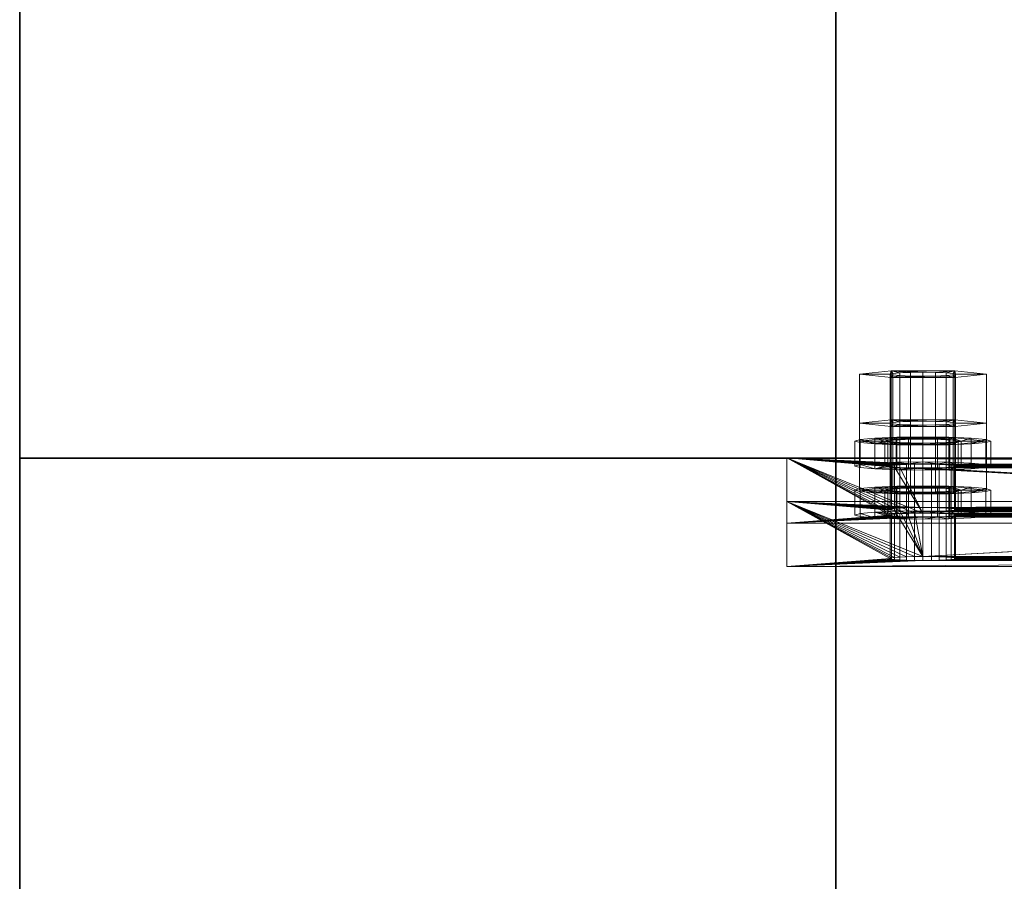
# Model space of a CAD drawing. Extents: x -0.3 to 41.3, y 0 to 17.8.
# Tile 103 of 256: x -0.026 to 0.155, y 10.339 to 10.498. Entities that reach past the tile are written whole.
import ezdxf

# ---------------------------------------------------------------- set-up
doc = ezdxf.new("R2010")
doc.units = 0
doc.header["$MEASUREMENT"] = 0
for name, color, linetype, lineweight in [('ANILHAS', 135, 'Continuous', 0), ('PLACAS_DE_BASE', 144, 'Continuous', 0), ('PORCAS', 157, 'Continuous', 0)]:
    doc.layers.add(name, color=color, linetype=linetype, lineweight=lineweight)
doc.layers.add('V209', color=7, linetype='Continuous')
doc.layers.add('V221', color=7, linetype='Continuous')

msp = doc.modelspace()

# ---------------------------------------------------------------- linework, layer by layer
at = {"layer": 'V209', "color": 252, "true_color": 0x838383}
for points, invisible_edges in [([(0.79775, 10.41714, 199.8), (0.12447, 10.41714, 199.8), (0.12447, 10.26714, 199.8)], 12), ([(0.79775, 10.41714, 199.3), (0.12447, 10.41714, 199.3), (0.12447, 10.26714, 199.3)], 12), ([(0.79775, 10.41714, 199.8), (0.12447, 10.26714, 199.8), (0.79775, 10.26714, 199.8)], 9), ([(0.79775, 10.41714, 199.3), (0.12447, 10.26714, 199.3), (0.79775, 10.26714, 199.3)], 9)]:
    msp.add_3dface(points, dxfattribs=dict(at, invisible_edges=invisible_edges))
for points in [[(0.79775, 10.41714, 199.8), (0.12447, 10.41714, 199.8), (0.12447, 10.41714, 199.3), (0.79775, 10.41714, 199.3)], [(0.12447, 10.41714, 199.8), (0.12447, 10.26714, 199.8), (0.12447, 10.26714, 199.3), (0.12447, 10.41714, 199.3)]]:
    msp.add_3dface(points, dxfattribs=at)
at = {"layer": 'V221', "color": 252, "true_color": 0x838383}
for points, invisible_edges in [([(0.12447, 11.46714, 199.8), (-0.02553, 11.46714, 199.8), (-0.02553, 10.41714, 199.8)], 12), ([(0.12447, 11.46714, 199.1), (-0.02553, 11.46714, 199.1), (-0.02553, 10.41714, 199.1)], 12), ([(0.12447, 11.46714, 199.8), (-0.02553, 10.41714, 199.8), (0.12447, 10.41714, 199.8)], 9), ([(0.12447, 11.46714, 199.1), (-0.02553, 10.41714, 199.1), (0.12447, 10.41714, 199.1)], 9), ([(0.12447, 10.41714, 199.8), (-0.02553, 10.41714, 199.8), (-0.02553, 10.34214, 199.8)], 12), ([(0.12447, 10.41714, 199.1), (-0.02553, 10.41714, 199.1), (-0.02553, 10.34214, 199.1)], 12), ([(0.12447, 10.41714, 199.8), (-0.02553, 10.34214, 199.8), (-0.02553, 10.26714, 199.8)], 13), ([(0.12447, 10.41714, 199.1), (-0.02553, 10.34214, 199.1), (-0.02553, 10.26714, 199.1)], 13), ([(0.12447, 10.41714, 199.8), (-0.02553, 10.26714, 199.8), (0.12447, 10.26714, 199.8)], 9), ([(0.12447, 10.41714, 199.1), (-0.02553, 10.26714, 199.1), (0.12447, 10.26714, 199.1)], 9)]:
    msp.add_3dface(points, dxfattribs=dict(at, invisible_edges=invisible_edges))
for points in [[(-0.02553, 11.46714, 199.8), (-0.02553, 10.41714, 199.8), (-0.02553, 10.41714, 199.1), (-0.02553, 11.46714, 199.1)], [(0.12447, 10.41714, 199.8), (0.12447, 11.46714, 199.8), (0.12447, 11.46714, 199.1), (0.12447, 10.41714, 199.1)], [(-0.02553, 10.41714, 199.8), (0.12447, 10.41714, 199.8), (0.12447, 10.41714, 199.1), (-0.02553, 10.41714, 199.1)], [(0.12447, 10.41714, 199.8), (-0.02553, 10.41714, 199.8), (-0.02553, 10.41714, 199.1), (0.12447, 10.41714, 199.1)], [(-0.02553, 10.41714, 199.8), (-0.02553, 10.34214, 199.8), (-0.02553, 10.34214, 199.1), (-0.02553, 10.41714, 199.1)], [(0.12447, 10.26714, 199.8), (0.12447, 10.41714, 199.8), (0.12447, 10.41714, 199.1), (0.12447, 10.26714, 199.1)], [(-0.02553, 10.34214, 199.8), (-0.02553, 10.26714, 199.8), (-0.02553, 10.26714, 199.1), (-0.02553, 10.34214, 199.1)]]:
    msp.add_3dface(points, dxfattribs=at)

# ---------------------------------------------------------------- meshes
at = {"layer": 'ANILHAS'}
mesh = msp.add_polyface(dxfattribs=at)
corners = [(0.12795, 10.4157, 199.49543), (0.12795, 10.42029, 199.49515), (0.1289, 10.41541, 199.49066), (0.1289, 10.41598, 199.5002), (0.1289, 10.42, 199.49038), (0.1289, 10.42058, 199.49992), (0.13161, 10.41517, 199.4866), (0.13161, 10.41623, 199.50425), (0.13161, 10.41976, 199.48633), (0.13161, 10.42082, 199.50398), (0.13345, 10.4157, 199.49543), (0.13345, 10.42029, 199.49515), (0.13398, 10.41554, 199.49275), (0.13398, 10.41586, 199.4981), (0.13398, 10.42013, 199.49248), (0.13398, 10.42045, 199.49783), (0.1355, 10.4154, 199.49049), (0.1355, 10.41599, 199.50037), (0.1355, 10.41999, 199.49021), (0.1355, 10.42059, 199.50009), (0.13567, 10.415, 199.4839), (0.13567, 10.41639, 199.50696), (0.13567, 10.4196, 199.48362), (0.13567, 10.42098, 199.50668), (0.13777, 10.41531, 199.48897), (0.13777, 10.41609, 199.50189), (0.13777, 10.4199, 199.48869), (0.13777, 10.42068, 199.50161), (0.14045, 10.41495, 199.48295), (0.14045, 10.41528, 199.48844), (0.14045, 10.41612, 199.50241), (0.14045, 10.41645, 199.5079), (0.14045, 10.41954, 199.48267), (0.14045, 10.41987, 199.48816), (0.14045, 10.42071, 199.50214), (0.14045, 10.42104, 199.50763), (0.14313, 10.41531, 199.48897), (0.14313, 10.41609, 199.50189), (0.14313, 10.4199, 199.48869), (0.14313, 10.42068, 199.50161), (0.14523, 10.415, 199.4839), (0.14523, 10.41639, 199.50696), (0.14523, 10.4196, 199.48362), (0.14523, 10.42098, 199.50668), (0.1454, 10.4154, 199.49049), (0.1454, 10.41599, 199.50037), (0.1454, 10.41999, 199.49021), (0.1454, 10.42059, 199.50009), (0.14692, 10.41554, 199.49275), (0.14692, 10.41586, 199.4981), (0.14692, 10.42013, 199.49248), (0.14692, 10.42045, 199.49783), (0.14745, 10.4157, 199.49543), (0.14745, 10.42029, 199.49515), (0.14929, 10.41517, 199.4866), (0.14929, 10.41623, 199.50425), (0.14929, 10.41976, 199.48633), (0.14929, 10.42082, 199.50398), (0.152, 10.41541, 199.49066), (0.152, 10.41598, 199.5002), (0.152, 10.42, 199.49038), (0.152, 10.42058, 199.49992), (0.15295, 10.4157, 199.49543), (0.15295, 10.42029, 199.49515)]
mesh.append_faces([[corners[k] for k in face] for face in [(0, 3, 5, 1), (3, 7, 9, 5), (7, 21, 23, 9), (21, 31, 35, 23), (31, 41, 43, 35), (41, 55, 57, 43), (55, 59, 61, 57), (59, 62, 63, 61), (62, 58, 60, 63), (58, 54, 56, 60), (54, 40, 42, 56), (40, 28, 32, 42), (28, 20, 22, 32), (20, 6, 8, 22), (6, 2, 4, 8), (2, 0, 1, 4), (10, 12, 14, 11), (12, 16, 18, 14), (16, 24, 26, 18), (24, 29, 33, 26), (29, 36, 38, 33), (36, 44, 46, 38), (44, 48, 50, 46), (48, 52, 53, 50), (52, 49, 51, 53), (49, 45, 47, 51), (45, 37, 39, 47), (37, 30, 34, 39), (30, 25, 27, 34), (25, 17, 19, 27), (17, 13, 15, 19), (13, 10, 11, 15)]])
mesh.append_faces([[corners[k] for k in face] for face in [(59, 58, 62), (2, 3, 0), (60, 61, 63), (5, 4, 1)]], dxfattribs={"vtx0": -1})
mesh.append_faces([[corners[k] for k in face] for face in [(41, 52, 55), (52, 41, 49), (49, 41, 45), (45, 41, 37), (37, 31, 30), (30, 31, 25), (25, 21, 17), (17, 7, 13), (13, 7, 10), (58, 59, 54), (54, 55, 40), (40, 36, 28), (28, 29, 20), (20, 16, 6), (6, 3, 2), (61, 56, 57), (53, 42, 50), (50, 42, 46), (46, 42, 38), (38, 32, 33), (33, 22, 26), (26, 22, 18), (18, 8, 14), (14, 8, 11), (9, 8, 5), (43, 39, 35), (35, 27, 23), (23, 19, 9)]], dxfattribs={"vtx0": -1, "vtx1": -1})
mesh.append_faces([[corners[k] for k in face] for face in [(40, 55, 52), (6, 10, 7), (57, 42, 53), (11, 8, 9)]], dxfattribs={"vtx0": -1, "vtx1": -1, "vtx2": -1})
mesh.append_faces([[corners[k] for k in face] for face in [(37, 41, 31), (25, 31, 21), (17, 21, 7), (54, 59, 55), (40, 52, 48), (40, 48, 44), (40, 44, 36), (28, 36, 29), (20, 29, 24), (20, 24, 16), (6, 16, 12), (6, 12, 10), (6, 7, 3), (61, 60, 56), (57, 56, 42), (38, 42, 32), (33, 32, 22), (18, 22, 8), (5, 8, 4), (53, 43, 57), (43, 53, 51), (43, 51, 47), (43, 47, 39), (35, 39, 34), (35, 34, 27), (23, 27, 19), (9, 19, 15), (9, 15, 11)]], dxfattribs={"vtx0": -1, "vtx2": -1})
mesh = msp.add_polyface(dxfattribs=at)
corners = [(0.12795, 10.4067, 199.3457), (0.12795, 10.41129, 199.34542), (0.1289, 10.40641, 199.34093), (0.1289, 10.40699, 199.35047), (0.1289, 10.41101, 199.34065), (0.1289, 10.41158, 199.35019), (0.13161, 10.40617, 199.33687), (0.13161, 10.40723, 199.35452), (0.13161, 10.41076, 199.3366), (0.13161, 10.41182, 199.35425), (0.13345, 10.4067, 199.3457), (0.13345, 10.41129, 199.34542), (0.13398, 10.40654, 199.34302), (0.13398, 10.40686, 199.34837), (0.13398, 10.41113, 199.34275), (0.13398, 10.41145, 199.3481), (0.1355, 10.4064, 199.34076), (0.1355, 10.407, 199.35064), (0.1355, 10.411, 199.34048), (0.1355, 10.41159, 199.35036), (0.13567, 10.40601, 199.33417), (0.13567, 10.40739, 199.35723), (0.13567, 10.4106, 199.33389), (0.13567, 10.41199, 199.35695), (0.13777, 10.40631, 199.33924), (0.13777, 10.40709, 199.35216), (0.13777, 10.4109, 199.33896), (0.13777, 10.41168, 199.35188), (0.14045, 10.40595, 199.33322), (0.14045, 10.40628, 199.33871), (0.14045, 10.40712, 199.35268), (0.14045, 10.40745, 199.35817), (0.14045, 10.41054, 199.33294), (0.14045, 10.41087, 199.33843), (0.14045, 10.41171, 199.35241), (0.14045, 10.41204, 199.3579), (0.14313, 10.40631, 199.33924), (0.14313, 10.40709, 199.35216), (0.14313, 10.4109, 199.33896), (0.14313, 10.41168, 199.35188), (0.14523, 10.40601, 199.33417), (0.14523, 10.40739, 199.35723), (0.14523, 10.4106, 199.33389), (0.14523, 10.41199, 199.35695), (0.1454, 10.4064, 199.34076), (0.1454, 10.407, 199.35064), (0.1454, 10.411, 199.34048), (0.1454, 10.41159, 199.35036), (0.14692, 10.40654, 199.34302), (0.14692, 10.40686, 199.34837), (0.14692, 10.41113, 199.34275), (0.14692, 10.41145, 199.3481), (0.14745, 10.4067, 199.3457), (0.14745, 10.41129, 199.34542), (0.14929, 10.40617, 199.33687), (0.14929, 10.40723, 199.35452), (0.14929, 10.41076, 199.3366), (0.14929, 10.41182, 199.35425), (0.152, 10.40641, 199.34093), (0.152, 10.40699, 199.35047), (0.152, 10.41101, 199.34065), (0.152, 10.41158, 199.35019), (0.15295, 10.4067, 199.3457), (0.15295, 10.41129, 199.34542)]
mesh.append_faces([[corners[k] for k in face] for face in [(0, 3, 5, 1), (3, 7, 9, 5), (7, 21, 23, 9), (21, 31, 35, 23), (31, 41, 43, 35), (41, 55, 57, 43), (55, 59, 61, 57), (59, 62, 63, 61), (62, 58, 60, 63), (58, 54, 56, 60), (54, 40, 42, 56), (40, 28, 32, 42), (28, 20, 22, 32), (20, 6, 8, 22), (6, 2, 4, 8), (2, 0, 1, 4), (10, 12, 14, 11), (12, 16, 18, 14), (16, 24, 26, 18), (24, 29, 33, 26), (29, 36, 38, 33), (36, 44, 46, 38), (44, 48, 50, 46), (48, 52, 53, 50), (52, 49, 51, 53), (49, 45, 47, 51), (45, 37, 39, 47), (37, 30, 34, 39), (30, 25, 27, 34), (25, 17, 19, 27), (17, 13, 15, 19), (13, 10, 11, 15)]])
mesh.append_faces([[corners[k] for k in face] for face in [(59, 58, 62), (2, 3, 0), (60, 61, 63), (5, 4, 1)]], dxfattribs={"vtx0": -1})
mesh.append_faces([[corners[k] for k in face] for face in [(41, 52, 55), (52, 41, 49), (49, 41, 45), (45, 41, 37), (37, 31, 30), (30, 31, 25), (25, 21, 17), (17, 7, 13), (13, 7, 10), (58, 59, 54), (54, 55, 40), (40, 36, 28), (28, 29, 20), (20, 16, 6), (6, 3, 2), (61, 56, 57), (53, 42, 50), (50, 42, 46), (46, 42, 38), (38, 32, 33), (33, 22, 26), (26, 22, 18), (18, 8, 14), (14, 8, 11), (9, 8, 5), (43, 39, 35), (35, 27, 23), (23, 19, 9)]], dxfattribs={"vtx0": -1, "vtx1": -1})
mesh.append_faces([[corners[k] for k in face] for face in [(40, 55, 52), (6, 10, 7), (57, 42, 53), (11, 8, 9)]], dxfattribs={"vtx0": -1, "vtx1": -1, "vtx2": -1})
mesh.append_faces([[corners[k] for k in face] for face in [(37, 41, 31), (25, 31, 21), (17, 21, 7), (54, 59, 55), (40, 52, 48), (40, 48, 44), (40, 44, 36), (28, 36, 29), (20, 29, 24), (20, 24, 16), (6, 16, 12), (6, 12, 10), (6, 7, 3), (61, 60, 56), (57, 56, 42), (38, 42, 32), (33, 32, 22), (18, 22, 8), (5, 8, 4), (53, 43, 57), (43, 53, 51), (43, 51, 47), (43, 47, 39), (35, 39, 34), (35, 34, 27), (23, 27, 19), (9, 19, 15), (9, 15, 11)]], dxfattribs={"vtx0": -1, "vtx2": -1})
at = {"layer": 'PLACAS_DE_BASE'}
mesh = msp.add_polyface(dxfattribs=at)
corners = [(0.11545, 10.39722, 199.32123), (0.13445, 10.39872, 199.34618), (0.11545, 10.40921, 199.52087), (0.13465, 10.39862, 199.34463), (0.13525, 10.39854, 199.34319), (0.13621, 10.39846, 199.34195), (0.13745, 10.3984, 199.34099), (0.1389, 10.39837, 199.3404), (0.13465, 10.39881, 199.34773), (0.13525, 10.3989, 199.34918), (0.13621, 10.39897, 199.35042), (0.13745, 10.39903, 199.35137), (0.1389, 10.39906, 199.35197), (0.14045, 10.39908, 199.35217), (0.13525, 10.40753, 199.49292), (0.13465, 10.40762, 199.49436), (0.13445, 10.40771, 199.49591), (0.13465, 10.40781, 199.49746), (0.13525, 10.40789, 199.49891), (0.13621, 10.40797, 199.50015), (0.13745, 10.40802, 199.5011), (0.1389, 10.40806, 199.5017), (0.1389, 10.40635, 199.33992), (0.11545, 10.4052, 199.32075), (0.13745, 10.40639, 199.34052), (0.13621, 10.40645, 199.34147), (0.13525, 10.40652, 199.34271), (0.13465, 10.40661, 199.34415), (0.13445, 10.4067, 199.3457), (0.11545, 10.4172, 199.52039), (0.13465, 10.40679, 199.34725), (0.13525, 10.40688, 199.3487), (0.13621, 10.40696, 199.34994), (0.13745, 10.40701, 199.35089), (0.1389, 10.40705, 199.35149), (0.14045, 10.40706, 199.35169), (0.13525, 10.41552, 199.49244), (0.13465, 10.4156, 199.49388), (0.13445, 10.4157, 199.49543), (0.13465, 10.41579, 199.49698), (0.13525, 10.41588, 199.49843), (0.13621, 10.41595, 199.49967), (0.13745, 10.41601, 199.50062), (0.1389, 10.41605, 199.50122)]
mesh.append_faces([[corners[k] for k in face] for face in [(0, 2, 29, 23)]])
mesh.append_faces([[corners[k] for k in face] for face in [(0, 1, 2), (1, 0, 3), (3, 0, 4), (4, 0, 5), (5, 0, 6), (6, 0, 7), (22, 23, 24), (24, 23, 25), (25, 23, 26), (26, 23, 27), (27, 23, 28), (28, 29, 30), (30, 29, 31), (31, 29, 32), (32, 29, 33), (33, 29, 34), (36, 29, 37), (37, 29, 38), (38, 29, 39), (39, 29, 40), (40, 29, 41), (41, 29, 42), (42, 29, 43)]], dxfattribs={"vtx0": -1, "vtx1": -1})
mesh.append_faces([[corners[k] for k in face] for face in [(2, 13, 14), (35, 29, 36)]], dxfattribs={"vtx0": -1, "vtx1": -1, "vtx2": -1})
mesh.append_faces([[corners[k] for k in face] for face in [(2, 1, 8), (2, 8, 9), (2, 9, 10), (2, 10, 11), (2, 11, 12), (2, 14, 15), (2, 15, 16), (2, 16, 17), (2, 17, 18), (2, 18, 19), (2, 19, 20), (2, 20, 21), (28, 23, 29)]], dxfattribs={"vtx0": -1, "vtx2": -1})
mesh = msp.add_polyface(dxfattribs=at)
corners = [(0.1389, 10.39837, 199.3404), (0.11545, 10.39722, 199.32123), (0.14045, 10.39836, 199.34019), (0.11545, 10.40921, 199.52087), (0.1389, 10.39906, 199.35197), (0.14045, 10.39908, 199.35217), (0.13525, 10.40753, 199.49292), (0.13621, 10.40746, 199.49168), (0.13745, 10.4074, 199.49072), (0.1389, 10.40736, 199.49013), (0.14045, 10.40735, 199.48992), (0.1389, 10.40806, 199.5017), (0.14045, 10.40807, 199.5019), (0.14045, 10.40634, 199.33971), (0.11545, 10.4052, 199.32075), (0.1389, 10.40635, 199.33992), (0.1389, 10.40705, 199.35149), (0.11545, 10.4172, 199.52039), (0.14045, 10.40706, 199.35169), (0.13525, 10.41552, 199.49244), (0.13621, 10.41544, 199.4912), (0.1389, 10.41605, 199.50122), (0.14045, 10.41606, 199.50142), (0.13445, 10.39872, 199.34618), (0.13465, 10.39862, 199.34463), (0.13465, 10.40661, 199.34415), (0.13445, 10.4067, 199.3457), (0.13525, 10.39854, 199.34319), (0.13525, 10.40652, 199.34271), (0.13621, 10.39846, 199.34195), (0.13621, 10.40645, 199.34147), (0.13745, 10.3984, 199.34099), (0.13745, 10.40639, 199.34052), (0.142, 10.39837, 199.3404), (0.142, 10.40635, 199.33992), (0.142, 10.39906, 199.35197), (0.142, 10.40705, 199.35149), (0.13745, 10.39903, 199.35137), (0.13745, 10.40701, 199.35089), (0.13621, 10.39897, 199.35042), (0.13621, 10.40696, 199.34994), (0.13525, 10.3989, 199.34918), (0.13525, 10.40688, 199.3487), (0.13465, 10.39881, 199.34773), (0.13465, 10.40679, 199.34725), (0.13445, 10.40771, 199.49591), (0.13465, 10.40762, 199.49436), (0.13465, 10.4156, 199.49388), (0.13445, 10.4157, 199.49543), (0.13745, 10.41539, 199.49025), (0.1389, 10.41535, 199.48965), (0.14045, 10.41534, 199.48944), (0.142, 10.40736, 199.49013), (0.142, 10.41535, 199.48965), (0.142, 10.40806, 199.5017), (0.142, 10.41605, 199.50122), (0.13745, 10.40802, 199.5011), (0.13745, 10.41601, 199.50062), (0.13621, 10.40797, 199.50015), (0.13621, 10.41595, 199.49967), (0.13525, 10.40789, 199.49891), (0.13525, 10.41588, 199.49843), (0.13465, 10.40781, 199.49746), (0.13465, 10.41579, 199.49698)]
mesh.append_faces([[corners[k] for k in face] for face in [(23, 24, 25, 26), (24, 27, 28, 25), (27, 29, 30, 28), (29, 31, 32, 30), (31, 0, 15, 32), (0, 2, 13, 15), (2, 33, 34, 13), (35, 5, 18, 36), (5, 4, 16, 18), (4, 37, 38, 16), (37, 39, 40, 38), (39, 41, 42, 40), (41, 43, 44, 42), (43, 23, 26, 44), (45, 46, 47, 48), (46, 6, 19, 47), (6, 7, 20, 19), (7, 8, 49, 20), (8, 9, 50, 49), (9, 10, 51, 50), (10, 52, 53, 51), (54, 12, 22, 55), (12, 11, 21, 22), (11, 56, 57, 21), (56, 58, 59, 57), (58, 60, 61, 59), (60, 62, 63, 61), (62, 45, 48, 63)]])
mesh.append_faces([[corners[k] for k in face] for face in [(0, 1, 2), (6, 5, 7), (7, 5, 8), (8, 5, 9), (9, 5, 10), (13, 14, 15), (16, 17, 18), (21, 17, 22)]], dxfattribs={"vtx0": -1, "vtx1": -1})
mesh.append_faces([[corners[k] for k in face] for face in [(3, 4, 5), (3, 11, 12), (18, 19, 20)]], dxfattribs={"vtx0": -1, "vtx2": -1})
mesh = msp.add_polyface(dxfattribs=at)
corners = [(0.14045, 10.39836, 199.34019), (0.11545, 10.39722, 199.32123), (0.29045, 10.39836, 199.34019), (0.14045, 10.40735, 199.48992), (0.14045, 10.39908, 199.35217), (0.29045, 10.40735, 199.48992), (0.11545, 10.40921, 199.52087), (0.14045, 10.40807, 199.5019), (0.31545, 10.40921, 199.52087), (0.2889, 10.40736, 199.49013), (0.142, 10.40736, 199.49013), (0.28745, 10.4074, 199.49072), (0.14345, 10.4074, 199.49072), (0.142, 10.40806, 199.5017), (0.29045, 10.40807, 199.5019), (0.2889, 10.39837, 199.3404), (0.142, 10.39837, 199.3404), (0.28745, 10.3984, 199.34099), (0.14345, 10.3984, 199.34099), (0.142, 10.39906, 199.35197), (0.29045, 10.39908, 199.35217), (0.11545, 10.4052, 199.32075), (0.14045, 10.40634, 199.33971), (0.31545, 10.4052, 199.32075), (0.14045, 10.40706, 199.35169), (0.13621, 10.41544, 199.4912), (0.29045, 10.40706, 199.35169), (0.13745, 10.41539, 199.49025), (0.1389, 10.41535, 199.48965), (0.14045, 10.41534, 199.48944), (0.14045, 10.41606, 199.50142), (0.11545, 10.4172, 199.52039), (0.29045, 10.41606, 199.50142), (0.142, 10.41535, 199.48965), (0.29045, 10.41534, 199.48944), (0.2889, 10.41605, 199.50122), (0.142, 10.41605, 199.50122), (0.142, 10.40635, 199.33992), (0.29045, 10.40634, 199.33971), (0.2889, 10.40705, 199.35149), (0.142, 10.40705, 199.35149), (0.14345, 10.40639, 199.34052), (0.14469, 10.39846, 199.34195), (0.14469, 10.40645, 199.34147), (0.14565, 10.39854, 199.34319), (0.14565, 10.40652, 199.34271), (0.14625, 10.39862, 199.34463), (0.14625, 10.40661, 199.34415), (0.14645, 10.39872, 199.34618), (0.14645, 10.4067, 199.3457), (0.14625, 10.39881, 199.34773), (0.14625, 10.40679, 199.34725), (0.14565, 10.3989, 199.34918), (0.14565, 10.40688, 199.3487), (0.14469, 10.39897, 199.35042), (0.14469, 10.40696, 199.34994), (0.14345, 10.39903, 199.35137), (0.14345, 10.40701, 199.35089), (0.14345, 10.41539, 199.49025), (0.14469, 10.40746, 199.49168), (0.14469, 10.41544, 199.4912), (0.14565, 10.40753, 199.49292), (0.14565, 10.41552, 199.49244), (0.14625, 10.40762, 199.49436), (0.14625, 10.4156, 199.49388), (0.14645, 10.40771, 199.49591), (0.14645, 10.4157, 199.49543), (0.14625, 10.40781, 199.49746), (0.14625, 10.41579, 199.49698), (0.14565, 10.40789, 199.49891), (0.14565, 10.41588, 199.49843), (0.14469, 10.40797, 199.50015), (0.14469, 10.41595, 199.49967), (0.14345, 10.40802, 199.5011), (0.14345, 10.41601, 199.50062)]
mesh.append_faces([[corners[k] for k in face] for face in [(16, 18, 41, 37), (18, 42, 43, 41), (42, 44, 45, 43), (44, 46, 47, 45), (46, 48, 49, 47), (48, 50, 51, 49), (50, 52, 53, 51), (52, 54, 55, 53), (54, 56, 57, 55), (56, 19, 40, 57), (10, 12, 58, 33), (12, 59, 60, 58), (59, 61, 62, 60), (61, 63, 64, 62), (63, 65, 66, 64), (65, 67, 68, 66), (67, 69, 70, 68), (69, 71, 72, 70), (71, 73, 74, 72), (73, 13, 36, 74)]])
mesh.append_faces([[corners[k] for k in face] for face in [(6, 7, 8), (3, 9, 10), (10, 11, 12), (13, 14, 7), (0, 15, 16), (16, 17, 18), (19, 20, 4), (21, 22, 23), (33, 34, 29), (37, 38, 22)]], dxfattribs={"vtx0": -1, "vtx1": -1})
mesh.append_faces([[corners[k] for k in face] for face in [(0, 1, 2), (3, 4, 5), (24, 25, 26), (30, 31, 32)]], dxfattribs={"vtx0": -1, "vtx1": -1, "vtx2": -1})
mesh.append_faces([[corners[k] for k in face] for face in [(26, 25, 27), (26, 27, 28), (26, 28, 29), (35, 36, 30), (39, 40, 24)]], dxfattribs={"vtx0": -1, "vtx2": -1})
mesh = msp.add_polyface(dxfattribs=at)
corners = [(0.2889, 10.40736, 199.49013), (0.14045, 10.40735, 199.48992), (0.29045, 10.40735, 199.48992), (0.142, 10.40736, 199.49013), (0.28745, 10.4074, 199.49072), (0.14345, 10.4074, 199.49072), (0.28621, 10.40746, 199.49168), (0.14469, 10.40746, 199.49168), (0.28525, 10.40753, 199.49292), (0.14565, 10.40753, 199.49292), (0.28465, 10.40762, 199.49436), (0.14625, 10.40762, 199.49436), (0.28445, 10.40771, 199.49591), (0.14645, 10.40771, 199.49591), (0.28465, 10.40781, 199.49746), (0.14625, 10.40781, 199.49746), (0.28525, 10.40789, 199.49891), (0.14565, 10.40789, 199.49891), (0.28621, 10.40797, 199.50015), (0.14469, 10.40797, 199.50015), (0.28745, 10.40802, 199.5011), (0.2889, 10.39837, 199.3404), (0.14045, 10.39836, 199.34019), (0.29045, 10.39836, 199.34019), (0.142, 10.39837, 199.3404), (0.28745, 10.3984, 199.34099), (0.14345, 10.3984, 199.34099), (0.28621, 10.39846, 199.34195), (0.14469, 10.39846, 199.34195), (0.28525, 10.39854, 199.34319), (0.14565, 10.39854, 199.34319), (0.28465, 10.39862, 199.34463), (0.14625, 10.39862, 199.34463), (0.28445, 10.39872, 199.34618), (0.14645, 10.39872, 199.34618), (0.28465, 10.39881, 199.34773), (0.14625, 10.39881, 199.34773), (0.28525, 10.3989, 199.34918), (0.14565, 10.3989, 199.34918), (0.28621, 10.39897, 199.35042), (0.14469, 10.39897, 199.35042), (0.28745, 10.39903, 199.35137), (0.28745, 10.41539, 199.49025), (0.14469, 10.41544, 199.4912), (0.28621, 10.41544, 199.4912), (0.14565, 10.41552, 199.49244), (0.28525, 10.41552, 199.49244), (0.14625, 10.4156, 199.49388), (0.28465, 10.4156, 199.49388), (0.14645, 10.4157, 199.49543), (0.28445, 10.4157, 199.49543), (0.14625, 10.41579, 199.49698), (0.28465, 10.41579, 199.49698), (0.14565, 10.41588, 199.49843), (0.28525, 10.41588, 199.49843), (0.14469, 10.41595, 199.49967), (0.28621, 10.41595, 199.49967), (0.14345, 10.41601, 199.50062), (0.28745, 10.41601, 199.50062), (0.142, 10.41605, 199.50122), (0.2889, 10.41605, 199.50122), (0.28745, 10.40639, 199.34052), (0.14469, 10.40645, 199.34147), (0.28621, 10.40645, 199.34147), (0.14565, 10.40652, 199.34271), (0.28525, 10.40652, 199.34271), (0.14625, 10.40661, 199.34415), (0.28465, 10.40661, 199.34415), (0.14645, 10.4067, 199.3457), (0.28445, 10.4067, 199.3457), (0.14625, 10.40679, 199.34725), (0.28465, 10.40679, 199.34725), (0.14565, 10.40688, 199.3487), (0.28525, 10.40688, 199.3487), (0.14469, 10.40696, 199.34994), (0.28621, 10.40696, 199.34994), (0.14345, 10.40701, 199.35089), (0.28745, 10.40701, 199.35089), (0.142, 10.40705, 199.35149), (0.2889, 10.40705, 199.35149), (0.11545, 10.40921, 199.52087), (0.31545, 10.40921, 199.52087), (0.31545, 10.4172, 199.52039), (0.11545, 10.4172, 199.52039)]
mesh.append_faces([[corners[k] for k in face] for face in [(80, 81, 82, 83)]])
mesh.append_faces([[corners[k] for k in face] for face in [(0, 1, 2), (21, 22, 23), (42, 43, 44), (44, 45, 46), (46, 47, 48), (48, 49, 50), (50, 51, 52), (52, 53, 54), (54, 55, 56), (56, 57, 58), (58, 59, 60), (61, 62, 63), (63, 64, 65), (65, 66, 67), (67, 68, 69), (69, 70, 71), (71, 72, 73), (73, 74, 75), (75, 76, 77), (77, 78, 79)]], dxfattribs={"vtx0": -1, "vtx1": -1})
mesh.append_faces([[corners[k] for k in face] for face in [(3, 0, 4), (5, 4, 6), (7, 6, 8), (9, 8, 10), (11, 10, 12), (13, 12, 14), (15, 14, 16), (17, 16, 18), (19, 18, 20), (24, 21, 25), (26, 25, 27), (28, 27, 29), (30, 29, 31), (32, 31, 33), (34, 33, 35), (36, 35, 37), (38, 37, 39), (40, 39, 41)]], dxfattribs={"vtx0": -1, "vtx2": -1})
mesh = msp.add_polyface(dxfattribs=at)
corners = [(0.31545, 10.39722, 199.32123), (0.29045, 10.39836, 199.34019), (0.11545, 10.39722, 199.32123), (0.29045, 10.39908, 199.35217), (0.29469, 10.40746, 199.49168), (0.14045, 10.39908, 199.35217), (0.29345, 10.4074, 199.49072), (0.292, 10.40736, 199.49013), (0.29045, 10.40735, 199.48992), (0.29045, 10.40807, 199.5019), (0.31545, 10.40921, 199.52087), (0.14045, 10.40807, 199.5019), (0.14345, 10.40802, 199.5011), (0.28745, 10.40802, 199.5011), (0.2889, 10.40806, 199.5017), (0.142, 10.40806, 199.5017), (0.14345, 10.39903, 199.35137), (0.28745, 10.39903, 199.35137), (0.2889, 10.39906, 199.35197), (0.142, 10.39906, 199.35197), (0.29045, 10.40634, 199.33971), (0.31545, 10.4052, 199.32075), (0.14045, 10.40634, 199.33971), (0.29045, 10.41534, 199.48944), (0.29045, 10.40706, 199.35169), (0.14045, 10.41534, 199.48944), (0.31545, 10.4172, 199.52039), (0.29045, 10.41606, 199.50142), (0.11545, 10.4172, 199.52039), (0.142, 10.41535, 199.48965), (0.2889, 10.41535, 199.48965), (0.14345, 10.41539, 199.49025), (0.28745, 10.41539, 199.49025), (0.2889, 10.41605, 199.50122), (0.14045, 10.41606, 199.50142), (0.142, 10.40635, 199.33992), (0.2889, 10.40635, 199.33992), (0.14345, 10.40639, 199.34052), (0.28745, 10.40639, 199.34052), (0.2889, 10.40705, 199.35149), (0.14045, 10.40706, 199.35169), (0.28445, 10.39872, 199.34618), (0.28465, 10.39862, 199.34463), (0.28465, 10.40661, 199.34415), (0.28445, 10.4067, 199.3457), (0.28525, 10.39854, 199.34319), (0.28525, 10.40652, 199.34271), (0.28621, 10.39846, 199.34195), (0.28621, 10.40645, 199.34147), (0.28745, 10.3984, 199.34099), (0.2889, 10.39837, 199.3404), (0.28745, 10.40701, 199.35089), (0.28621, 10.39897, 199.35042), (0.28621, 10.40696, 199.34994), (0.28525, 10.3989, 199.34918), (0.28525, 10.40688, 199.3487), (0.28465, 10.39881, 199.34773), (0.28465, 10.40679, 199.34725), (0.28445, 10.40771, 199.49591), (0.28465, 10.40762, 199.49436), (0.28465, 10.4156, 199.49388), (0.28445, 10.4157, 199.49543), (0.28525, 10.40753, 199.49292), (0.28525, 10.41552, 199.49244), (0.28621, 10.40746, 199.49168), (0.28621, 10.41544, 199.4912), (0.28745, 10.4074, 199.49072), (0.2889, 10.40736, 199.49013), (0.28745, 10.41601, 199.50062), (0.28621, 10.40797, 199.50015), (0.28621, 10.41595, 199.49967), (0.28525, 10.40789, 199.49891), (0.28525, 10.41588, 199.49843), (0.28465, 10.40781, 199.49746), (0.28465, 10.41579, 199.49698)]
mesh.append_faces([[corners[k] for k in face] for face in [(41, 42, 43, 44), (42, 45, 46, 43), (45, 47, 48, 46), (47, 49, 38, 48), (49, 50, 36, 38), (18, 17, 51, 39), (17, 52, 53, 51), (52, 54, 55, 53), (54, 56, 57, 55), (56, 41, 44, 57), (58, 59, 60, 61), (59, 62, 63, 60), (62, 64, 65, 63), (64, 66, 32, 65), (66, 67, 30, 32), (14, 13, 68, 33), (13, 69, 70, 68), (69, 71, 72, 70), (71, 73, 74, 72), (73, 58, 61, 74)]])
mesh.append_faces([[corners[k] for k in face] for face in [(0, 1, 2), (26, 27, 28), (23, 29, 30), (30, 31, 32), (33, 34, 27), (20, 35, 36), (36, 37, 38), (39, 40, 24)]], dxfattribs={"vtx0": -1, "vtx1": -1})
mesh.append_faces([[corners[k] for k in face] for face in [(3, 4, 5), (9, 10, 11), (20, 21, 22), (23, 24, 25)]], dxfattribs={"vtx0": -1, "vtx1": -1, "vtx2": -1})
mesh.append_faces([[corners[k] for k in face] for face in [(5, 4, 6), (5, 6, 7), (5, 7, 8), (12, 13, 14), (15, 14, 9), (16, 17, 18), (19, 18, 3)]], dxfattribs={"vtx0": -1, "vtx2": -1})
mesh = msp.add_polyface(dxfattribs=at)
corners = [(0.14345, 10.4074, 199.49072), (0.28621, 10.40746, 199.49168), (0.14469, 10.40746, 199.49168), (0.28525, 10.40753, 199.49292), (0.14565, 10.40753, 199.49292), (0.28465, 10.40762, 199.49436), (0.14625, 10.40762, 199.49436), (0.28445, 10.40771, 199.49591), (0.14645, 10.40771, 199.49591), (0.28465, 10.40781, 199.49746), (0.14625, 10.40781, 199.49746), (0.28525, 10.40789, 199.49891), (0.14565, 10.40789, 199.49891), (0.28621, 10.40797, 199.50015), (0.14469, 10.40797, 199.50015), (0.28745, 10.40802, 199.5011), (0.14345, 10.40802, 199.5011), (0.2889, 10.40806, 199.5017), (0.142, 10.40806, 199.5017), (0.14345, 10.3984, 199.34099), (0.28621, 10.39846, 199.34195), (0.14469, 10.39846, 199.34195), (0.28525, 10.39854, 199.34319), (0.14565, 10.39854, 199.34319), (0.28465, 10.39862, 199.34463), (0.14625, 10.39862, 199.34463), (0.28445, 10.39872, 199.34618), (0.14645, 10.39872, 199.34618), (0.28465, 10.39881, 199.34773), (0.14625, 10.39881, 199.34773), (0.28525, 10.3989, 199.34918), (0.14565, 10.3989, 199.34918), (0.28621, 10.39897, 199.35042), (0.14469, 10.39897, 199.35042), (0.28745, 10.39903, 199.35137), (0.14345, 10.39903, 199.35137), (0.2889, 10.39906, 199.35197), (0.142, 10.39906, 199.35197), (0.2889, 10.41535, 199.48965), (0.142, 10.41535, 199.48965), (0.14345, 10.41539, 199.49025), (0.28745, 10.41539, 199.49025), (0.14469, 10.41544, 199.4912), (0.28621, 10.41544, 199.4912), (0.14565, 10.41552, 199.49244), (0.28525, 10.41552, 199.49244), (0.14625, 10.4156, 199.49388), (0.28465, 10.4156, 199.49388), (0.14645, 10.4157, 199.49543), (0.28445, 10.4157, 199.49543), (0.14625, 10.41579, 199.49698), (0.28465, 10.41579, 199.49698), (0.14565, 10.41588, 199.49843), (0.28525, 10.41588, 199.49843), (0.14469, 10.41595, 199.49967), (0.28621, 10.41595, 199.49967), (0.14345, 10.41601, 199.50062), (0.28745, 10.41601, 199.50062), (0.142, 10.41605, 199.50122), (0.2889, 10.40635, 199.33992), (0.142, 10.40635, 199.33992), (0.14345, 10.40639, 199.34052), (0.28745, 10.40639, 199.34052), (0.14469, 10.40645, 199.34147), (0.28621, 10.40645, 199.34147), (0.14565, 10.40652, 199.34271), (0.28525, 10.40652, 199.34271), (0.14625, 10.40661, 199.34415), (0.28465, 10.40661, 199.34415), (0.14645, 10.4067, 199.3457), (0.28445, 10.4067, 199.3457), (0.14625, 10.40679, 199.34725), (0.28465, 10.40679, 199.34725), (0.14565, 10.40688, 199.3487), (0.28525, 10.40688, 199.3487), (0.14469, 10.40696, 199.34994), (0.28621, 10.40696, 199.34994), (0.14345, 10.40701, 199.35089), (0.28745, 10.40701, 199.35089), (0.142, 10.40705, 199.35149), (0.31545, 10.39722, 199.32123), (0.11545, 10.39722, 199.32123), (0.11545, 10.4052, 199.32075), (0.31545, 10.4052, 199.32075)]
mesh.append_faces([[corners[k] for k in face] for face in [(80, 81, 82, 83)]])
mesh.append_faces([[corners[k] for k in face] for face in [(0, 1, 2), (2, 3, 4), (4, 5, 6), (6, 7, 8), (8, 9, 10), (10, 11, 12), (12, 13, 14), (14, 15, 16), (16, 17, 18), (19, 20, 21), (21, 22, 23), (23, 24, 25), (25, 26, 27), (27, 28, 29), (29, 30, 31), (31, 32, 33), (33, 34, 35), (35, 36, 37)]], dxfattribs={"vtx0": -1, "vtx1": -1})
mesh.append_faces([[corners[k] for k in face] for face in [(38, 39, 40), (41, 40, 42), (43, 42, 44), (45, 44, 46), (47, 46, 48), (49, 48, 50), (51, 50, 52), (53, 52, 54), (55, 54, 56), (57, 56, 58), (59, 60, 61), (62, 61, 63), (64, 63, 65), (66, 65, 67), (68, 67, 69), (70, 69, 71), (72, 71, 73), (74, 73, 75), (76, 75, 77), (78, 77, 79)]], dxfattribs={"vtx0": -1, "vtx2": -1})
at = {"layer": 'PORCAS'}
mesh = msp.add_polyface(dxfattribs=at)
corners = [(0.12877, 10.42029, 199.49515), (0.12877, 10.43257, 199.49441), (0.13445, 10.42029, 199.49515), (0.13445, 10.43257, 199.49441), (0.13461, 10.41968, 199.48506), (0.13461, 10.4209, 199.50524), (0.13461, 10.43196, 199.48432), (0.13461, 10.43317, 199.50451), (0.13491, 10.42015, 199.49286), (0.13491, 10.42043, 199.49745), (0.13491, 10.43243, 199.49212), (0.13491, 10.4327, 199.49671), (0.13621, 10.42003, 199.49092), (0.13621, 10.42054, 199.49938), (0.13621, 10.43231, 199.49018), (0.13621, 10.43282, 199.49865), (0.13815, 10.41996, 199.48962), (0.13815, 10.42062, 199.50068), (0.13815, 10.43223, 199.48888), (0.13815, 10.4329, 199.49994), (0.14045, 10.41993, 199.48916), (0.14045, 10.42065, 199.50114), (0.14045, 10.43221, 199.48842), (0.14045, 10.43293, 199.5004), (0.14275, 10.41996, 199.48962), (0.14275, 10.42062, 199.50068), (0.14275, 10.43223, 199.48888), (0.14275, 10.4329, 199.49994), (0.14469, 10.42003, 199.49092), (0.14469, 10.42054, 199.49938), (0.14469, 10.43231, 199.49018), (0.14469, 10.43282, 199.49865), (0.14599, 10.42015, 199.49286), (0.14599, 10.42043, 199.49745), (0.14599, 10.43243, 199.49212), (0.14599, 10.4327, 199.49671), (0.14629, 10.41968, 199.48506), (0.14629, 10.4209, 199.50524), (0.14629, 10.43196, 199.48432), (0.14629, 10.43317, 199.50451), (0.14645, 10.42029, 199.49515), (0.14645, 10.43257, 199.49441), (0.15212, 10.42029, 199.49515), (0.15212, 10.43257, 199.49441)]
mesh.append_faces([[corners[k] for k in face] for face in [(0, 5, 7, 1), (5, 37, 39, 7), (37, 42, 43, 39), (42, 36, 38, 43), (36, 4, 6, 38), (4, 0, 1, 6), (2, 8, 10, 3), (8, 12, 14, 10), (12, 16, 18, 14), (16, 20, 22, 18), (20, 24, 26, 22), (24, 28, 30, 26), (28, 32, 34, 30), (32, 40, 41, 34), (40, 33, 35, 41), (33, 29, 31, 35), (29, 25, 27, 31), (25, 21, 23, 27), (21, 17, 19, 23), (17, 13, 15, 19), (13, 9, 11, 15), (9, 2, 3, 11)]])
mesh.append_faces([[corners[k] for k in face] for face in [(37, 40, 42), (40, 37, 33), (33, 37, 29), (29, 37, 25), (25, 5, 21), (21, 5, 17), (17, 5, 13), (13, 5, 9), (9, 5, 2), (36, 24, 4), (4, 2, 0), (38, 41, 43), (41, 38, 34), (34, 38, 30), (30, 38, 26), (26, 6, 22), (22, 6, 18), (18, 6, 14), (14, 6, 10), (10, 6, 3), (39, 27, 7), (7, 3, 1)]], dxfattribs={"vtx0": -1, "vtx1": -1})
mesh.append_faces([[corners[k] for k in face] for face in [(25, 37, 5), (2, 5, 0), (40, 36, 42), (36, 40, 32), (36, 32, 28), (36, 28, 24), (4, 24, 20), (4, 20, 16), (4, 16, 12), (4, 12, 8), (4, 8, 2), (26, 38, 6), (3, 6, 1), (41, 39, 43), (39, 41, 35), (39, 35, 31), (39, 31, 27), (7, 27, 23), (7, 23, 19), (7, 19, 15), (7, 15, 11), (7, 11, 3)]], dxfattribs={"vtx0": -1, "vtx2": -1})
mesh = msp.add_polyface(dxfattribs=at)
corners = [(0.12877, 10.41129, 199.34542), (0.12877, 10.42357, 199.34468), (0.13445, 10.41129, 199.34542), (0.13445, 10.42357, 199.34468), (0.13461, 10.41069, 199.33533), (0.13461, 10.4119, 199.35551), (0.13461, 10.42296, 199.33459), (0.13461, 10.42418, 199.35478), (0.13491, 10.41115, 199.34313), (0.13491, 10.41143, 199.34772), (0.13491, 10.42343, 199.34239), (0.13491, 10.42371, 199.34698), (0.13621, 10.41104, 199.34119), (0.13621, 10.41155, 199.34965), (0.13621, 10.42332, 199.34045), (0.13621, 10.42382, 199.34892), (0.13815, 10.41096, 199.33989), (0.13815, 10.41162, 199.35095), (0.13815, 10.42324, 199.33915), (0.13815, 10.4239, 199.35021), (0.14045, 10.41093, 199.33943), (0.14045, 10.41165, 199.35141), (0.14045, 10.42321, 199.33869), (0.14045, 10.42393, 199.35067), (0.14275, 10.41096, 199.33989), (0.14275, 10.41162, 199.35095), (0.14275, 10.42324, 199.33915), (0.14275, 10.4239, 199.35021), (0.14469, 10.41104, 199.34119), (0.14469, 10.41155, 199.34965), (0.14469, 10.42332, 199.34045), (0.14469, 10.42382, 199.34892), (0.14599, 10.41115, 199.34313), (0.14599, 10.41143, 199.34772), (0.14599, 10.42343, 199.34239), (0.14599, 10.42371, 199.34698), (0.14629, 10.41069, 199.33533), (0.14629, 10.4119, 199.35551), (0.14629, 10.42296, 199.33459), (0.14629, 10.42418, 199.35478), (0.14645, 10.41129, 199.34542), (0.14645, 10.42357, 199.34468), (0.15212, 10.41129, 199.34542), (0.15212, 10.42357, 199.34468)]
mesh.append_faces([[corners[k] for k in face] for face in [(0, 5, 7, 1), (5, 37, 39, 7), (37, 42, 43, 39), (42, 36, 38, 43), (36, 4, 6, 38), (4, 0, 1, 6), (2, 8, 10, 3), (8, 12, 14, 10), (12, 16, 18, 14), (16, 20, 22, 18), (20, 24, 26, 22), (24, 28, 30, 26), (28, 32, 34, 30), (32, 40, 41, 34), (40, 33, 35, 41), (33, 29, 31, 35), (29, 25, 27, 31), (25, 21, 23, 27), (21, 17, 19, 23), (17, 13, 15, 19), (13, 9, 11, 15), (9, 2, 3, 11)]])
mesh.append_faces([[corners[k] for k in face] for face in [(37, 40, 42), (40, 37, 33), (33, 37, 29), (29, 37, 25), (25, 5, 21), (21, 5, 17), (17, 5, 13), (13, 5, 9), (9, 5, 2), (36, 24, 4), (4, 2, 0), (38, 41, 43), (41, 38, 34), (34, 38, 30), (30, 38, 26), (26, 6, 22), (22, 6, 18), (18, 6, 14), (14, 6, 10), (10, 6, 3), (39, 27, 7), (7, 3, 1)]], dxfattribs={"vtx0": -1, "vtx1": -1})
mesh.append_faces([[corners[k] for k in face] for face in [(25, 37, 5), (2, 5, 0), (40, 36, 42), (36, 40, 32), (36, 32, 28), (36, 28, 24), (4, 24, 20), (4, 20, 16), (4, 16, 12), (4, 12, 8), (4, 8, 2), (26, 38, 6), (3, 6, 1), (41, 39, 43), (39, 41, 35), (39, 35, 31), (39, 31, 27), (7, 27, 23), (7, 23, 19), (7, 19, 15), (7, 15, 11), (7, 11, 3)]], dxfattribs={"vtx0": -1, "vtx2": -1})

doc.saveas('drawing.dxf')
